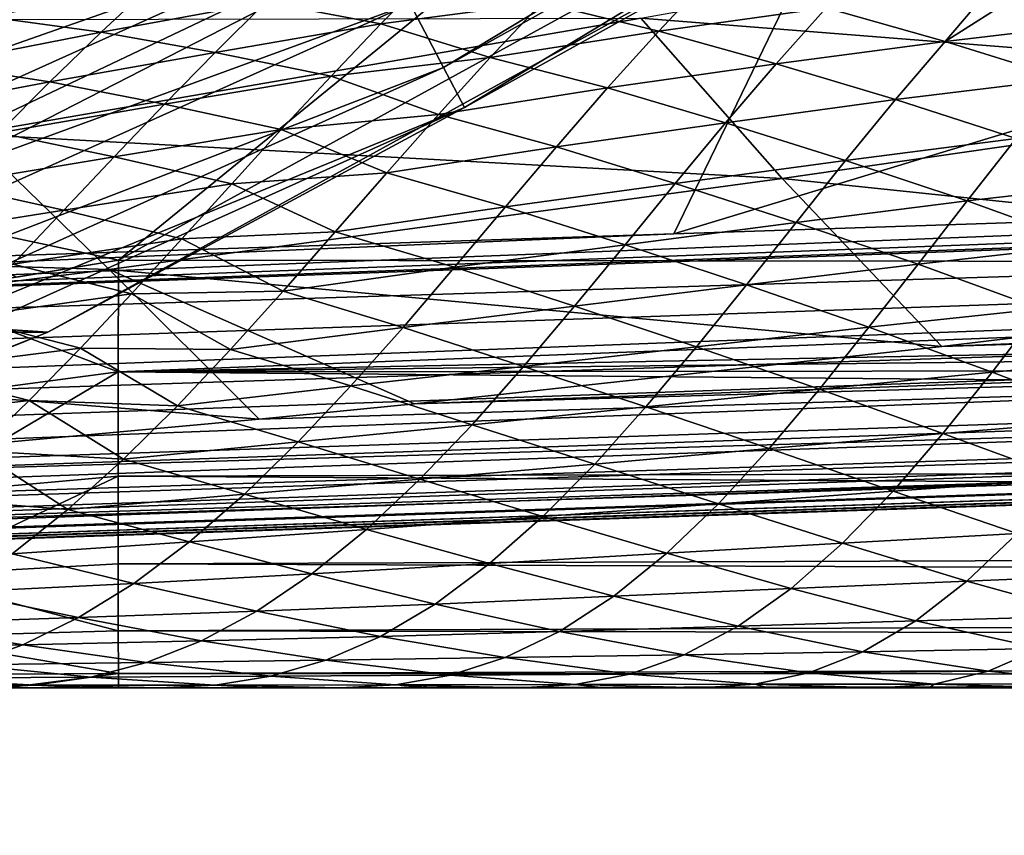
# Model space of a CAD drawing. Header units: metres. Extents: x -31 to 167, y -24 to 31.
# Tile 48 of 155: x 10.16 to 12.33, y -22.83 to -21.03. Entities that reach past the tile are written whole.
import ezdxf

# ---------------------------------------------------------------- set-up
doc = ezdxf.new("R2010")
doc.units = ezdxf.units.M
doc.layers.add('solid_12_381_042_XXX', color=7, linetype='CONTINUOUS')

msp = doc.modelspace()

# ---------------------------------------------------------------- linework, layer by layer
at = {"layer": 'solid_12_381_042_XXX'}
for points in [[(11.091277, -21.132664, -0.50068), (13.557671, -19.641676, -0.50068), (11.017414, -20.991928, -0.293264)], [(13.614351, -19.723793, -0.742193), (13.557671, -19.641676, -0.50068), (11.091277, -21.132664, -0.50068)], [(17.586924, -19.680645, 145.377563), (11.59931, -21.499329, 145.196289), (16.909431, -21.32365, 145.198517)], [(12.395931, -19.854263, 145.368713), (11.59931, -21.499329, 145.196289), (17.586924, -19.680645, 145.377563)], [(11.137647, -21.221012, -0.742193), (13.614351, -19.723793, -0.742193), (11.091277, -21.132664, -0.50068)], [(11.137647, -21.221012, -0.742193), (12.859657, -20.263988, -1), (13.614351, -19.723793, -0.742193)], [(12.395931, -19.854263, 145.368713), (6.328181, -21.672487, 145.193069), (11.59931, -21.499329, 145.196289)], [(7.173715, -20.032532, 145.355606), (6.328181, -21.672487, 145.193069), (12.395931, -19.854263, 145.368713)], [(-12.85965, -20.263948, -4), (12.859702, -20.263912, -4), (10.218286, -21.716007, -4)], [(-12.85965, -20.263948, -4), (10.218286, -21.716007, -4), (-10.218121, -21.716084, -4)], [(10.218286, -21.716007, -4), (12.859702, -20.263912, -4), (12.859657, -20.263988, -1)], [(10.218286, -21.716007, -4), (12.859657, -20.263988, -1), (10.218516, -21.715937, -1)], [(11.137647, -21.221012, -0.742193), (10.218516, -21.715937, -1), (12.859657, -20.263988, -1)], [(10.374122, -21.557066, 115.366356), (12.634995, -20.315994, 115.44323), (11.671806, -20.499939, 115.469109)], [(16.548531, -21.564516, 115.372681), (12.634995, -20.315994, 115.44323), (10.374122, -21.557066, 115.366356)], [(11.671806, -20.499939, 115.469109), (10.121876, -20.9837, 115.540306), (9.807339, -21.386026, 115.429306)], [(11.671806, -20.499939, 115.469109), (9.807339, -21.386026, 115.429306), (9.83305, -21.441639, 115.410408)], [(10.374122, -21.557066, 115.366356), (11.671806, -20.499939, 115.469109), (9.83305, -21.441639, 115.410408)], [(9.775654, -20.819107), (8.247691, -21.747374, -0.034074), (10.808912, -20.594662, -0.034074)], [(10.9211, -20.808418, -0.134106), (10.808912, -20.594662, -0.034074), (8.247691, -21.747374, -0.034074)], [(11.526012, -21.023716, 141.54274), (12.986349, -20.762655, 141.645248), (13.308671, -21.164612, 141.906113)], [(8.333295, -21.973093, -0.134106), (10.9211, -20.808418, -0.134106), (8.247691, -21.747374, -0.034074)], [(11.017414, -20.991928, -0.293264), (10.9211, -20.808418, -0.134106), (8.333295, -21.973093, -0.134106)], [(30.458731, -20.871367, 145.200577), (27.731813, -20.962883, 145.200546), (1.101772, -21.944231, 145.171127)], [(30.475584, -21.027136, 145.163269), (30.458731, -20.871367, 145.200577), (1.101772, -21.944231, 145.171127)], [(11.063023, -20.926542, 106.105988), (10.95311, -21.036423, 106.285248), (10.69907, -20.988701, 106.068138)], [(11.308084, -20.989571, 106.337158), (10.95311, -21.036423, 106.285248), (11.063023, -20.926542, 106.105988)], [(10.086876, -21.020689, 105.800034), (10.449278, -20.948996, 105.844704), (10.335989, -21.054863, 106.024879)], [(10.335989, -21.054863, 106.024879), (10.449278, -20.948996, 105.844704), (10.69907, -20.988701, 106.068138)], [(11.677793, -20.932854, 106.359772), (11.565581, -21.052036, 106.548065), (11.308084, -20.989571, 106.337158)], [(11.935225, -21.0009, 106.569519), (11.565581, -21.052036, 106.548065), (11.677793, -20.932854, 106.359772)], [(27.731813, -20.962883, 145.200546), (22.266556, -21.145466, 145.199921), (1.101772, -21.944231, 145.171127)], [(12.197062, -21.075438, 106.771698), (11.935225, -21.0009, 106.569519), (12.299151, -20.954332, 106.581604)], [(12.197062, -21.075438, 106.771698), (12.299151, -20.954332, 106.581604), (12.35949, -20.971836, 106.628044)], [(12.197062, -21.075438, 106.771698), (12.35949, -20.971836, 106.628044), (12.558517, -21.032497, 106.77916)], [(8.406787, -22.166876, -0.293264), (11.017414, -20.991928, -0.293264), (8.333295, -21.973093, -0.134106)], [(11.091277, -21.132664, -0.50068), (11.017414, -20.991928, -0.293264), (8.406787, -22.166876, -0.293264)], [(10.335989, -21.054863, 106.024879), (10.69907, -20.988701, 106.068138), (10.587294, -21.099174, 106.246826)], [(10.95311, -21.036423, 106.285248), (10.587294, -21.099174, 106.246826), (10.69907, -20.988701, 106.068138)], [(11.308084, -20.989571, 106.337158), (11.193832, -21.110569, 106.524246), (10.95311, -21.036423, 106.285248)], [(11.565581, -21.052036, 106.548065), (11.193832, -21.110569, 106.524246), (11.308084, -20.989571, 106.337158)], [(11.935225, -21.0009, 106.569519), (11.824455, -21.124582, 106.756622), (11.565581, -21.052036, 106.548065)], [(12.197062, -21.075438, 106.771698), (11.824455, -21.124582, 106.756622), (11.935225, -21.0009, 106.569519)], [(30.475584, -21.027136, 145.163269), (1.101772, -21.944231, 145.171127), (1.105104, -22.042147, 145.138947)], [(30.475584, -21.027136, 145.163269), (1.105104, -22.042147, 145.138947), (1.108254, -22.134291, 145.092712)], [(30.480701, -21.179323, 145.085571), (30.475584, -21.027136, 145.163269), (1.108254, -22.134291, 145.092712)], [(10.045681, -21.279713, 141.47467), (9.752689, -21.027037, 141.001541), (11.526012, -21.023716, 141.54274)], [(9.972236, -21.125717, 105.979385), (10.086876, -21.020689, 105.800034), (10.335989, -21.054863, 106.024879)], [(10.045681, -21.279713, 141.47467), (11.526012, -21.023716, 141.54274), (11.837739, -21.377136, 141.881195)], [(10.95311, -21.036423, 106.285248), (10.842912, -21.151251, 106.462234), (10.587294, -21.099174, 106.246826)], [(11.193832, -21.110569, 106.524246), (10.842912, -21.151251, 106.462234), (10.95311, -21.036423, 106.285248)], [(11.837739, -21.377136, 141.881195), (11.526012, -21.023716, 141.54274), (13.308671, -21.164612, 141.906113)], [(30.291687, -21.031544, 142.088394), (12.190282, -21.747944, 142.142593), (13.672589, -21.569202, 142.085007)], [(30.291687, -21.031544, 142.088394), (30.296822, -21.184196, 142.165863), (12.190282, -21.747944, 142.142593)], [(12.46202, -21.157234, 106.968155), (12.197062, -21.075438, 106.771698), (12.558517, -21.032497, 106.77916)], [(9.972236, -21.125717, 105.979385), (10.335989, -21.054863, 106.024879), (10.222956, -21.164442, 106.202423)], [(10.222956, -21.164442, 106.202423), (10.335989, -21.054863, 106.024879), (10.587294, -21.099174, 106.246826)], [(11.565581, -21.052036, 106.548065), (11.452715, -21.177687, 106.733803), (11.193832, -21.110569, 106.524246)], [(11.824455, -21.124582, 106.756622), (11.452715, -21.177687, 106.733803), (11.565581, -21.052036, 106.548065)], [(12.197062, -21.075438, 106.771698), (12.087669, -21.203402, 106.957558), (11.824455, -21.124582, 106.756622)], [(12.46202, -21.157234, 106.968155), (12.087669, -21.203402, 106.957558), (12.197062, -21.075438, 106.771698)], [(10.222956, -21.164442, 106.202423), (10.587294, -21.099174, 106.246826), (10.475997, -21.213011, 106.422203)], [(10.842912, -21.151251, 106.462234), (10.475997, -21.213011, 106.422203), (10.587294, -21.099174, 106.246826)], [(9.858217, -21.233301, 106.155731), (9.972236, -21.125717, 105.979385), (10.222956, -21.164442, 106.202423)], [(11.193832, -21.110569, 106.524246), (11.079655, -21.236357, 106.707733), (10.842912, -21.151251, 106.462234)], [(11.452715, -21.177687, 106.733803), (11.079655, -21.236357, 106.707733), (11.193832, -21.110569, 106.524246)], [(11.824455, -21.124582, 106.756622), (11.713128, -21.254526, 106.940475), (11.452715, -21.177687, 106.733803)], [(12.087669, -21.203402, 106.957558), (11.713128, -21.254526, 106.940475), (11.824455, -21.124582, 106.756622)], [(22.266556, -21.145466, 145.199921), (16.909431, -21.32365, 145.198517), (1.101772, -21.944231, 145.171127)], [(8.463148, -22.315489, -0.50068), (11.091277, -21.132664, -0.50068), (8.406787, -22.166876, -0.293264)], [(11.137647, -21.221012, -0.742193), (11.091277, -21.132664, -0.50068), (8.463148, -22.315489, -0.50068)], [(9.858217, -21.233301, 106.155731), (10.222956, -21.164442, 106.202423), (10.110457, -21.276464, 106.376808)], [(10.110457, -21.276464, 106.376808), (10.222956, -21.164442, 106.202423), (10.475997, -21.213011, 106.422203)], [(10.842912, -21.151251, 106.462234), (10.733317, -21.269083, 106.635361), (10.475997, -21.213011, 106.422203)], [(11.079655, -21.236357, 106.707733), (10.733317, -21.269083, 106.635361), (10.842912, -21.151251, 106.462234)], [(11.837739, -21.377136, 141.881195), (13.308671, -21.164612, 141.906113), (13.672589, -21.569202, 142.085007)], [(12.46202, -21.157234, 106.968155), (12.353979, -21.289169, 107.152611), (12.087669, -21.203402, 106.957558)], [(30.480701, -21.179323, 145.085571), (1.108254, -22.134291, 145.092712), (1.111157, -22.218639, 145.033432)], [(30.480701, -21.179323, 145.085571), (1.111157, -22.218639, 145.033432), (1.113749, -22.293367, 144.962402)], [(30.485147, -21.311567, 144.969437), (30.480701, -21.179323, 145.085571), (1.113749, -22.293367, 144.962402)], [(30.296822, -21.184196, 142.165863), (11.027166, -21.8738, 142.201401), (12.190282, -21.747944, 142.142593)], [(30.296822, -21.184196, 142.165863), (30.301285, -21.316954, 142.281967), (11.027166, -21.8738, 142.201401)], [(11.452715, -21.177687, 106.733803), (11.34012, -21.307621, 106.915108), (11.079655, -21.236357, 106.707733)], [(11.713128, -21.254526, 106.940475), (11.34012, -21.307621, 106.915108), (11.452715, -21.177687, 106.733803)], [(10.110457, -21.276464, 106.376808), (10.475997, -21.213011, 106.422203), (10.365067, -21.329147, 106.594376)], [(10.733317, -21.269083, 106.635361), (10.365067, -21.329147, 106.594376), (10.475997, -21.213011, 106.422203)], [(12.087669, -21.203402, 106.957558), (11.977815, -21.337255, 107.13945), (11.713128, -21.254526, 106.940475)], [(12.353979, -21.289169, 107.152611), (11.977815, -21.337255, 107.13945), (12.087669, -21.203402, 106.957558)], [(8.49853, -22.408783, -0.742193), (11.137647, -21.221012, -0.742193), (8.463148, -22.315489, -0.50068)], [(8.49853, -22.408783, -0.742193), (10.218516, -21.715937, -1), (11.137647, -21.221012, -0.742193)], [(11.079655, -21.236357, 106.707733), (10.96611, -21.364777, 106.886551), (10.733317, -21.269083, 106.635361)], [(11.34012, -21.307621, 106.915108), (10.96611, -21.364777, 106.886551), (11.079655, -21.236357, 106.707733)], [(11.713128, -21.254526, 106.940475), (11.602211, -21.388103, 107.119156), (11.34012, -21.307621, 106.915108)], [(11.977815, -21.337255, 107.13945), (11.602211, -21.388103, 107.119156), (11.713128, -21.254526, 106.940475)], [(8.554504, -21.523808, 141.430878), (10.045681, -21.279713, 141.47467), (10.353755, -21.577972, 141.88237)], [(9.99756, -21.390656, 106.549446), (10.110457, -21.276464, 106.376808), (10.365067, -21.329147, 106.594376)], [(10.353755, -21.577972, 141.88237), (10.045681, -21.279713, 141.47467), (11.837739, -21.377136, 141.881195)], [(10.733317, -21.269083, 106.635361), (10.62389, -21.389008, 106.805252), (10.365067, -21.329147, 106.594376)], [(10.96611, -21.364777, 106.886551), (10.62389, -21.389008, 106.805252), (10.733317, -21.269083, 106.635361)], [(12.353979, -21.289169, 107.152611), (12.245558, -21.426451, 107.332382), (11.977815, -21.337255, 107.13945)], [(12.62122, -21.383623, 107.345192), (12.245558, -21.426451, 107.332382), (12.353979, -21.289169, 107.152611)], [(30.485147, -21.311567, 144.969437), (1.113749, -22.293367, 144.962402), (1.115974, -22.356852, 144.881149)], [(30.488472, -21.410526, 144.824249), (30.485147, -21.311567, 144.969437), (1.115974, -22.356852, 144.881149)], [(30.301285, -21.316954, 142.281967), (9.225087, -22.04071, 142.305847), (10.684183, -21.908222, 142.220352)], [(30.301285, -21.316954, 142.281967), (30.304625, -21.416351, 142.427353), (9.225087, -22.04071, 142.305847)], [(30.301285, -21.316954, 142.281967), (10.684183, -21.908222, 142.220352), (11.027166, -21.8738, 142.201401)], [(11.34012, -21.307621, 106.915108), (11.228012, -21.439732, 107.091537), (10.96611, -21.364777, 106.886551)], [(11.602211, -21.388103, 107.119156), (11.228012, -21.439732, 107.091537), (11.34012, -21.307621, 106.915108)], [(16.909431, -21.32365, 145.198517), (11.59931, -21.499329, 145.196289), (1.101772, -21.944231, 145.171127)], [(9.99756, -21.390656, 106.549446), (10.365067, -21.329147, 106.594376), (10.253591, -21.447151, 106.764717)], [(10.62389, -21.389008, 106.805252), (10.253591, -21.447151, 106.764717), (10.365067, -21.329147, 106.594376)], [(11.977815, -21.337255, 107.13945), (11.868415, -21.474031, 107.315544), (11.602211, -21.388103, 107.119156)], [(12.245558, -21.426451, 107.332382), (11.868415, -21.474031, 107.315544), (11.977815, -21.337255, 107.13945)], [(10.96611, -21.364777, 106.886551), (10.852269, -21.494946, 107.062149), (10.62389, -21.389008, 106.805252)], [(11.228012, -21.439732, 107.091537), (10.852269, -21.494946, 107.062149), (10.96611, -21.364777, 106.886551)], [(10.353755, -21.577972, 141.88237), (11.837739, -21.377136, 141.881195), (12.190282, -21.747944, 142.142593)], [(11.602211, -21.388103, 107.119156), (11.491566, -21.523262, 107.292824), (11.228012, -21.439732, 107.091537)], [(11.868415, -21.474031, 107.315544), (11.491566, -21.523262, 107.292824), (11.602211, -21.388103, 107.119156)], [(11.837739, -21.377136, 141.881195), (13.672589, -21.569202, 142.085007), (12.190282, -21.747944, 142.142593)], [(12.62122, -21.383623, 107.345192), (12.51431, -21.523661, 107.522285), (12.245558, -21.426451, 107.332382)], [(9.883713, -21.506203, 106.721123), (9.99756, -21.390656, 106.549446), (10.253591, -21.447151, 106.764717)], [(10.62389, -21.389008, 106.805252), (10.513804, -21.51034, 106.973175), (10.253591, -21.447151, 106.764717)], [(10.852269, -21.494946, 107.062149), (10.513804, -21.51034, 106.973175), (10.62389, -21.389008, 106.805252)], [(30.488472, -21.410526, 144.824249), (1.115974, -22.356852, 144.881149), (1.117785, -22.407717, 144.791443)], [(30.488472, -21.410526, 144.824249), (1.117785, -22.407717, 144.791443), (1.119141, -22.444855, 144.695236)], [(30.490433, -21.468952, 144.664551), (30.488472, -21.410526, 144.824249), (1.119141, -22.444855, 144.695236)], [(30.304625, -21.416351, 142.427353), (6.505542, -22.233988, 142.47197), (7.725757, -22.155146, 142.397675)], [(30.304625, -21.416351, 142.427353), (30.306597, -21.47505, 142.587402), (6.505542, -22.233988, 142.47197)], [(30.304625, -21.416351, 142.427353), (7.725757, -22.155146, 142.397675), (9.225087, -22.04071, 142.305847)], [(12.245558, -21.426451, 107.332382), (12.137555, -21.565836, 107.505798), (11.868415, -21.474031, 107.315544)], [(12.51431, -21.523661, 107.522285), (12.137555, -21.565836, 107.505798), (12.245558, -21.426451, 107.332382)], [(10.149084, -21.59466, 115.365341), (10.374122, -21.557066, 115.366356), (9.83305, -21.441639, 115.410408)], [(9.883713, -21.506203, 106.721123), (10.253591, -21.447151, 106.764717), (10.141115, -21.565929, 106.933899)], [(10.513804, -21.51034, 106.973175), (10.141115, -21.565929, 106.933899), (10.253591, -21.447151, 106.764717)], [(11.228012, -21.439732, 107.091537), (11.115402, -21.572939, 107.264641), (10.852269, -21.494946, 107.062149)], [(11.491566, -21.523262, 107.292824), (11.115402, -21.572939, 107.264641), (11.228012, -21.439732, 107.091537)], [(30.490433, -21.468952, 144.664551), (1.119141, -22.444855, 144.695236), (1.120013, -22.467457, 144.59462)], [(30.490433, -21.468952, 144.664551), (1.120013, -22.467457, 144.59462), (30.500629, -21.486912, 144.505814)], [(30.306597, -21.47505, 142.587402), (3.342655, -22.39138, 142.646759), (4.793259, -22.326357, 142.570847)], [(30.306597, -21.47505, 142.587402), (30.313892, -21.493191, 142.746521), (3.342655, -22.39138, 142.646759)], [(30.306597, -21.47505, 142.587402), (4.793259, -22.326357, 142.570847), (6.235216, -22.249899, 142.488129)], [(30.306597, -21.47505, 142.587402), (6.235216, -22.249899, 142.488129), (6.505542, -22.233988, 142.47197)], [(11.868415, -21.474031, 107.315544), (11.759052, -21.611641, 107.486488), (11.491566, -21.523262, 107.292824)], [(12.137555, -21.565836, 107.505798), (11.759052, -21.611641, 107.486488), (11.868415, -21.474031, 107.315544)], [(30.313892, -21.493191, 142.746521), (0.756327, -22.487284, 143.625992), (0.756105, -22.487291, 142.760742)], [(30.313892, -21.493191, 142.746521), (0.756105, -22.487291, 142.760742), (1.316925, -22.468094, 142.738541)], [(0.938252, -22.481167, 144.49147), (0.756327, -22.487284, 143.625992), (30.313892, -21.493191, 142.746521)], [(1.120382, -22.47504, 144.491653), (0.938252, -22.481167, 144.49147), (30.313892, -21.493191, 142.746521)], [(1.120013, -22.467457, 144.59462), (1.120382, -22.47504, 144.491653), (30.500629, -21.486912, 144.505814)], [(30.500629, -21.486912, 144.505814), (1.120382, -22.47504, 144.491653), (30.313892, -21.493191, 142.746521)], [(30.313892, -21.493191, 142.746521), (1.316925, -22.468094, 142.738541), (1.896166, -22.447462, 142.714035)], [(30.313892, -21.493191, 142.746521), (1.896166, -22.447462, 142.714035), (3.342655, -22.39138, 142.646759)], [(10.852269, -21.494946, 107.062149), (10.737453, -21.625444, 107.23558), (10.513804, -21.51034, 106.973175)], [(11.115402, -21.572939, 107.264641), (10.737453, -21.625444, 107.23558), (10.852269, -21.494946, 107.062149)], [(11.59931, -21.499329, 145.196289), (6.328181, -21.672487, 145.193069), (1.101772, -21.944231, 145.171127)], [(10.513804, -21.51034, 106.973175), (10.402672, -21.631712, 107.139717), (10.141115, -21.565929, 106.933899)], [(10.737453, -21.625444, 107.23558), (10.402672, -21.631712, 107.139717), (10.513804, -21.51034, 106.973175)], [(8.863997, -21.762861, 141.901245), (8.554504, -21.523808, 141.430878), (10.353755, -21.577972, 141.88237)], [(11.491566, -21.523262, 107.292824), (11.380227, -21.658592, 107.463036), (11.115402, -21.572939, 107.264641)], [(11.759052, -21.611641, 107.486488), (11.380227, -21.658592, 107.463036), (11.491566, -21.523262, 107.292824)], [(12.51431, -21.523661, 107.522285), (12.407705, -21.66477, 107.692581), (12.137555, -21.565836, 107.505798)], [(10.149084, -21.59466, 115.365341), (9.92036, -21.632212, 115.366455), (10.374122, -21.557066, 115.366356)], [(10.373769, -21.803244, 115.320793), (10.374122, -21.557066, 115.366356), (9.92036, -21.632212, 115.366455)], [(10.373769, -21.803244, 115.320793), (16.548531, -21.564516, 115.372681), (10.374122, -21.557066, 115.366356)], [(8.863997, -21.762861, 141.901245), (10.353755, -21.577972, 141.88237), (10.684183, -21.908222, 142.220352)], [(10.402672, -21.631712, 107.139717), (10.02758, -21.683823, 107.102058), (10.141115, -21.565929, 106.933899)], [(10.353755, -21.577972, 141.88237), (12.190282, -21.747944, 142.142593), (11.027166, -21.8738, 142.201401)], [(10.684183, -21.908222, 142.220352), (10.353755, -21.577972, 141.88237), (11.027166, -21.8738, 142.201401)], [(10.373769, -21.803244, 115.320793), (22.272507, -21.570713, 115.377525), (16.548531, -21.564516, 115.372681)], [(10.373769, -21.803244, 115.320793), (30.434357, -21.577248, 115.382721), (22.272507, -21.570713, 115.377525)], [(30.322712, -21.786203, 115.343094), (30.434357, -21.577248, 115.382721), (10.373769, -21.803244, 115.320793)], [(11.115402, -21.572939, 107.264641), (11.001714, -21.7054, 107.435356), (10.737453, -21.625444, 107.23558)], [(11.380227, -21.658592, 107.463036), (11.001714, -21.7054, 107.435356), (11.115402, -21.572939, 107.264641)], [(12.137555, -21.565836, 107.505798), (12.029344, -21.705076, 107.67392), (11.759052, -21.611641, 107.486488)], [(12.407705, -21.66477, 107.692581), (12.029344, -21.705076, 107.67392), (12.137555, -21.565836, 107.505798)], [(10.737453, -21.625444, 107.23558), (10.6214, -21.754139, 107.40731), (10.402672, -21.631712, 107.139717)], [(11.001714, -21.7054, 107.435356), (10.6214, -21.754139, 107.40731), (10.737453, -21.625444, 107.23558)], [(11.759052, -21.611641, 107.486488), (11.648825, -21.74822, 107.653801), (11.380227, -21.658592, 107.463036)], [(12.029344, -21.705076, 107.67392), (11.648825, -21.74822, 107.653801), (11.759052, -21.611641, 107.486488)], [(9.918367, -21.863871, 115.306595), (10.373769, -21.803244, 115.320793), (9.92036, -21.632212, 115.366455)], [(10.402672, -21.631712, 107.139717), (10.290527, -21.751163, 107.304924), (10.02758, -21.683823, 107.102058)], [(10.6214, -21.754139, 107.40731), (10.290527, -21.751163, 107.304924), (10.402672, -21.631712, 107.139717)], [(11.380227, -21.658592, 107.463036), (11.267694, -21.791809, 107.630684), (11.001714, -21.7054, 107.435356)], [(11.648825, -21.74822, 107.653801), (11.267694, -21.791809, 107.630684), (11.380227, -21.658592, 107.463036)], [(12.407705, -21.66477, 107.692581), (12.300626, -21.804388, 107.857475), (12.029344, -21.705076, 107.67392)], [(12.678735, -21.769678, 107.875679), (12.300626, -21.804388, 107.857475), (12.407705, -21.66477, 107.692581)], [(10.290527, -21.751163, 107.304924), (9.913095, -21.798901, 107.269127), (10.02758, -21.683823, 107.102058)], [(11.001714, -21.7054, 107.435356), (10.886769, -21.834597, 107.604111), (10.6214, -21.754139, 107.40731)], [(11.267694, -21.791809, 107.630684), (10.886769, -21.834597, 107.604111), (11.001714, -21.7054, 107.435356)], [(12.029344, -21.705076, 107.67392), (11.920097, -21.841776, 107.838226), (11.648825, -21.74822, 107.653801)], [(12.300626, -21.804388, 107.857475), (11.920097, -21.841776, 107.838226), (12.029344, -21.705076, 107.67392)], [(-10.218121, -21.716084, -4), (10.218286, -21.716007, -4), (7.416245, -22.825409, -4)], [(10.218286, -21.716007, -4), (10.218516, -21.715937, -1), (7.416224, -22.825417, -1)], [(8.49853, -22.408783, -0.742193), (7.416224, -22.825417, -1), (10.218516, -21.715937, -1)], [(7.416245, -22.825409, -4), (10.218286, -21.716007, -4), (7.416224, -22.825417, -1)], [(10.290527, -21.751163, 107.304924), (10.177312, -21.866747, 107.469009), (9.913095, -21.798901, 107.269127)], [(10.504317, -21.878307, 107.577255), (10.177312, -21.866747, 107.469009), (10.290527, -21.751163, 107.304924)], [(10.6214, -21.754139, 107.40731), (10.504317, -21.878307, 107.577255), (10.290527, -21.751163, 107.304924)], [(10.886769, -21.834597, 107.604111), (10.504317, -21.878307, 107.577255), (10.6214, -21.754139, 107.40731)], [(11.648825, -21.74822, 107.653801), (11.537279, -21.881039, 107.818382), (11.267694, -21.791809, 107.630684)], [(11.920097, -21.841776, 107.838226), (11.537279, -21.881039, 107.818382), (11.648825, -21.74822, 107.653801)], [(8.863997, -21.762861, 141.901245), (10.684183, -21.908222, 142.220352), (9.225087, -22.04071, 142.305847)], [(12.678735, -21.769678, 107.875679), (12.572765, -21.908052, 108.036903), (12.300626, -21.804388, 107.857475)], [(10.177312, -21.866747, 107.469009), (9.796306, -21.910507, 107.437195), (9.913095, -21.798901, 107.269127)], [(30.322771, -21.982351, 115.260429), (30.322712, -21.786203, 115.343094), (10.373769, -21.803244, 115.320793)], [(11.267694, -21.791809, 107.630684), (11.153883, -21.920008, 107.796135), (10.886769, -21.834597, 107.604111)], [(11.537279, -21.881039, 107.818382), (11.153883, -21.920008, 107.796135), (11.267694, -21.791809, 107.630684)], [(9.914501, -22.074821, 115.193367), (10.37363, -22.033754, 115.213356), (10.373769, -21.803244, 115.320793)], [(9.918367, -21.863871, 115.306595), (9.914501, -22.074821, 115.193367), (10.373769, -21.803244, 115.320793)], [(30.322771, -21.982351, 115.260429), (10.373769, -21.803244, 115.320793), (10.37363, -22.033754, 115.213356)], [(12.300626, -21.804388, 107.857475), (12.192327, -21.939522, 108.018448), (11.920097, -21.841776, 107.838226)], [(12.572765, -21.908052, 108.036903), (12.192327, -21.939522, 108.018448), (12.300626, -21.804388, 107.857475)], [(10.886769, -21.834597, 107.604111), (10.770709, -21.957632, 107.770981), (10.504317, -21.878307, 107.577255)], [(11.153883, -21.920008, 107.796135), (10.770709, -21.957632, 107.770981), (10.886769, -21.834597, 107.604111)], [(11.920097, -21.841776, 107.838226), (11.809396, -21.972727, 107.999687), (11.537279, -21.881039, 107.818382)], [(12.192327, -21.939522, 108.018448), (11.809396, -21.972727, 107.999687), (11.920097, -21.841776, 107.838226)], [(10.177312, -21.866747, 107.469009), (10.06157, -21.977739, 107.634247), (9.796306, -21.910507, 107.437195)], [(10.385098, -21.99641, 107.747238), (10.06157, -21.977739, 107.634247), (10.177312, -21.866747, 107.469009)], [(10.504317, -21.878307, 107.577255), (10.385098, -21.99641, 107.747238), (10.177312, -21.866747, 107.469009)], [(10.770709, -21.957632, 107.770981), (10.385098, -21.99641, 107.747238), (10.504317, -21.878307, 107.577255)], [(11.537279, -21.881039, 107.818382), (11.424413, -22.006821, 107.980614), (11.153883, -21.920008, 107.796135)], [(11.809396, -21.972727, 107.999687), (11.424413, -22.006821, 107.980614), (11.537279, -21.881039, 107.818382)], [(12.572765, -21.908052, 108.036903), (12.465371, -22.039494, 108.194206), (12.192327, -21.939522, 108.018448)], [(11.153883, -21.920008, 107.796135), (11.038808, -22.040186, 107.959755), (10.770709, -21.957632, 107.770981)], [(11.424413, -22.006821, 107.980614), (11.038808, -22.040186, 107.959755), (11.153883, -21.920008, 107.796135)], [(12.192327, -21.939522, 108.018448), (12.082424, -22.066492, 108.176537), (11.809396, -21.972727, 107.999687)], [(12.465371, -22.039494, 108.194206), (12.082424, -22.066492, 108.176537), (12.192327, -21.939522, 108.018448)], [(10.770709, -21.957632, 107.770981), (10.652187, -22.072983, 107.938202), (10.385098, -21.99641, 107.747238)], [(11.038808, -22.040186, 107.959755), (10.652187, -22.072983, 107.938202), (10.770709, -21.957632, 107.770981)], [(11.809396, -21.972727, 107.999687), (11.697307, -22.09432, 108.158722), (11.424413, -22.006821, 107.980614)], [(12.082424, -22.066492, 108.176537), (11.697307, -22.09432, 108.158722), (11.809396, -21.972727, 107.999687)], [(10.262849, -22.106722, 107.918839), (9.943535, -22.081877, 107.80056), (10.06157, -21.977739, 107.634247)], [(10.385098, -21.99641, 107.747238), (10.262849, -22.106722, 107.918839), (10.06157, -21.977739, 107.634247)], [(30.322861, -22.156883, 115.139008), (30.322771, -21.982351, 115.260429), (10.37363, -22.033754, 115.213356)], [(10.652187, -22.072983, 107.938202), (10.262849, -22.106722, 107.918839), (10.385098, -21.99641, 107.747238)], [(11.424413, -22.006821, 107.980614), (11.310083, -22.122488, 108.141174), (11.038808, -22.040186, 107.959755)], [(11.697307, -22.09432, 108.158722), (11.310083, -22.122488, 108.141174), (11.424413, -22.006821, 107.980614)], [(9.909025, -22.252855, 115.033279), (10.37363, -22.226877, 115.054367), (10.37363, -22.033754, 115.213356)], [(9.914501, -22.074821, 115.193367), (9.909025, -22.252855, 115.033279), (10.37363, -22.033754, 115.213356)], [(30.322861, -22.156883, 115.139008), (10.37363, -22.033754, 115.213356), (10.37363, -22.226877, 115.054367)], [(12.465371, -22.039494, 108.194206), (12.356211, -22.159883, 108.348763), (12.082424, -22.066492, 108.176537)], [(11.038808, -22.040186, 107.959755), (10.920968, -22.150784, 108.124069), (10.652187, -22.072983, 107.938202)], [(11.310083, -22.122488, 108.141174), (10.920968, -22.150784, 108.124069), (11.038808, -22.040186, 107.959755)], [(10.262849, -22.106722, 107.918839), (10.139505, -22.205135, 108.089737), (9.943535, -22.081877, 107.80056)], [(10.652187, -22.072983, 107.938202), (10.530758, -22.17841, 108.106812), (10.262849, -22.106722, 107.918839)], [(10.920968, -22.150784, 108.124069), (10.530758, -22.17841, 108.106812), (10.652187, -22.072983, 107.938202)], [(12.082424, -22.066492, 108.176537), (11.971039, -22.181433, 108.332291), (11.697307, -22.09432, 108.158722)], [(12.356211, -22.159883, 108.348763), (11.971039, -22.181433, 108.332291), (12.082424, -22.066492, 108.176537)], [(11.697307, -22.09432, 108.158722), (11.58352, -22.20343, 108.316383), (11.310083, -22.122488, 108.141174)], [(11.971039, -22.181433, 108.332291), (11.58352, -22.20343, 108.316383), (11.697307, -22.09432, 108.158722)], [(10.530758, -22.17841, 108.106812), (10.139505, -22.205135, 108.089737), (10.262849, -22.106722, 107.918839)], [(11.310083, -22.122488, 108.141174), (11.192735, -22.226364, 108.302765), (10.920968, -22.150784, 108.124069)], [(11.58352, -22.20343, 108.316383), (11.192735, -22.226364, 108.302765), (11.310083, -22.122488, 108.141174)], [(30.322973, -22.301167, 114.983307), (30.322861, -22.156883, 115.139008), (10.37363, -22.226877, 115.054367)], [(10.920968, -22.150784, 108.124069), (10.800374, -22.249128, 108.289566), (10.530758, -22.17841, 108.106812)], [(11.192735, -22.226364, 108.302765), (10.800374, -22.249128, 108.289566), (10.920968, -22.150784, 108.124069)], [(12.356211, -22.159883, 108.348763), (12.245448, -22.265228, 108.501228), (11.971039, -22.181433, 108.332291)], [(12.63151, -22.249144, 108.515007), (12.245448, -22.265228, 108.501228), (12.356211, -22.159883, 108.348763)], [(10.530758, -22.17841, 108.106812), (10.408406, -22.26985, 108.274521), (10.139505, -22.205135, 108.089737)], [(10.800374, -22.249128, 108.289566), (10.408406, -22.26985, 108.274521), (10.530758, -22.17841, 108.106812)], [(11.971039, -22.181433, 108.332291), (11.857697, -22.281261, 108.487114), (11.58352, -22.20343, 108.316383)], [(12.245448, -22.265228, 108.501228), (11.857697, -22.281261, 108.487114), (11.971039, -22.181433, 108.332291)], [(10.408406, -22.26985, 108.274521), (10.016238, -22.289307, 108.258804), (10.139505, -22.205135, 108.089737)], [(11.58352, -22.20343, 108.316383), (11.466497, -22.298227, 108.475441), (11.192735, -22.226364, 108.302765)], [(11.857697, -22.281261, 108.487114), (11.466497, -22.298227, 108.475441), (11.58352, -22.20343, 108.316383)], [(9.909025, -22.252855, 115.033279), (10.373763, -22.374552, 114.852463), (10.37363, -22.226877, 115.054367)], [(30.322973, -22.301167, 114.983307), (10.37363, -22.226877, 115.054367), (10.373763, -22.374552, 114.852463)], [(11.192735, -22.226364, 108.302765), (11.072764, -22.315527, 108.465454), (10.800374, -22.249128, 108.289566)], [(11.466497, -22.298227, 108.475441), (11.072764, -22.315527, 108.465454), (11.192735, -22.226364, 108.302765)], [(9.909025, -22.252855, 115.033279), (9.902252, -22.387735, 114.835503), (10.373763, -22.374552, 114.852463)], [(10.800374, -22.249128, 108.289566), (10.678969, -22.331451, 108.454147), (10.408406, -22.26985, 108.274521)], [(11.072764, -22.315527, 108.465454), (10.678969, -22.331451, 108.454147), (10.800374, -22.249128, 108.289566)], [(12.63151, -22.249144, 108.515007), (12.521194, -22.341801, 108.664482), (12.245448, -22.265228, 108.501228)], [(10.408406, -22.26985, 108.274521), (10.286092, -22.345503, 108.440605), (10.016238, -22.289307, 108.258804)], [(10.678969, -22.331451, 108.454147), (10.286092, -22.345503, 108.440605), (10.408406, -22.26985, 108.274521)], [(12.245448, -22.265228, 108.501228), (12.13246, -22.352663, 108.653366), (11.857697, -22.281261, 108.487114)], [(12.521194, -22.341801, 108.664482), (12.13246, -22.352663, 108.653366), (12.245448, -22.265228, 108.501228)], [(10.286092, -22.345503, 108.440605), (9.892997, -22.358646, 108.426636), (10.016238, -22.289307, 108.258804)], [(11.466497, -22.298227, 108.475441), (11.346956, -22.375793, 108.635651), (11.072764, -22.315527, 108.465454)], [(11.740937, -22.36412, 108.643776), (11.346956, -22.375793, 108.635651), (11.466497, -22.298227, 108.475441)], [(11.857697, -22.281261, 108.487114), (11.740937, -22.36412, 108.643776), (11.466497, -22.298227, 108.475441)], [(12.13246, -22.352663, 108.653366), (11.740937, -22.36412, 108.643776), (11.857697, -22.281261, 108.487114)], [(30.323107, -22.408978, 114.800049), (30.322973, -22.301167, 114.983307), (10.373763, -22.374552, 114.852463)], [(11.072764, -22.315527, 108.465454), (10.952024, -22.386736, 108.627373), (10.678969, -22.331451, 108.454147)], [(11.346956, -22.375793, 108.635651), (10.952024, -22.386736, 108.627373), (11.072764, -22.315527, 108.465454)], [(10.678969, -22.331451, 108.454147), (10.55754, -22.396572, 108.617393), (10.286092, -22.345503, 108.440605)], [(10.952024, -22.386736, 108.627373), (10.55754, -22.396572, 108.617393), (10.678969, -22.331451, 108.454147)], [(12.521194, -22.341801, 108.664482), (12.408396, -22.413698, 108.814362), (12.13246, -22.352663, 108.653366)], [(10.163626, -22.405159, 108.605865), (9.769002, -22.413458, 108.594734), (9.892997, -22.358646, 108.426636)], [(10.286092, -22.345503, 108.440605), (10.163626, -22.405159, 108.605865), (9.892997, -22.358646, 108.426636)], [(10.55754, -22.396572, 108.617393), (10.163626, -22.405159, 108.605865), (10.286092, -22.345503, 108.440605)], [(11.740937, -22.36412, 108.643776), (11.621754, -22.427423, 108.801773), (11.346956, -22.375793, 108.635651)], [(12.015915, -22.420605, 108.807884), (11.621754, -22.427423, 108.801773), (11.740937, -22.36412, 108.643776)], [(12.13246, -22.352663, 108.653366), (12.015915, -22.420605, 108.807884), (11.740937, -22.36412, 108.643776)], [(12.408396, -22.413698, 108.814362), (12.015915, -22.420605, 108.807884), (12.13246, -22.352663, 108.653366)], [(9.902252, -22.387735, 114.835503), (10.374029, -22.468615, 114.61618), (10.373763, -22.374552, 114.852463)], [(30.323107, -22.408978, 114.800049), (10.373763, -22.374552, 114.852463), (10.374029, -22.468615, 114.61618)], [(10.952024, -22.386736, 108.627373), (10.83118, -22.439505, 108.78833), (10.55754, -22.396572, 108.617393)], [(11.226644, -22.433666, 108.795387), (10.83118, -22.439505, 108.78833), (10.952024, -22.386736, 108.627373)], [(11.346956, -22.375793, 108.635651), (11.226644, -22.433666, 108.795387), (10.952024, -22.386736, 108.627373)], [(11.621754, -22.427423, 108.801773), (11.226644, -22.433666, 108.795387), (11.346956, -22.375793, 108.635651)], [(10.163626, -22.405159, 108.605865), (10.040288, -22.449383, 108.771751), (9.769002, -22.413458, 108.594734)], [(9.902252, -22.387735, 114.835503), (9.894571, -22.471739, 114.611397), (10.374029, -22.468615, 114.61618)], [(10.435781, -22.444729, 108.780296), (10.040288, -22.449383, 108.771751), (10.163626, -22.405159, 108.605865)], [(10.55754, -22.396572, 108.617393), (10.435781, -22.444729, 108.780296), (10.163626, -22.405159, 108.605865)], [(10.83118, -22.439505, 108.78833), (10.435781, -22.444729, 108.780296), (10.55754, -22.396572, 108.617393)], [(30.323254, -22.476492, 114.59819), (30.323107, -22.408978, 114.800049), (10.374029, -22.468615, 114.61618)], [(11.621754, -22.427423, 108.801773), (11.501782, -22.469805, 108.959709), (11.226644, -22.433666, 108.795387)], [(11.897034, -22.467134, 108.964058), (11.501782, -22.469805, 108.959709), (11.621754, -22.427423, 108.801773)], [(12.015915, -22.420605, 108.807884), (11.897034, -22.467134, 108.964058), (11.621754, -22.427423, 108.801773)], [(12.291943, -22.463869, 108.967255), (11.897034, -22.467134, 108.964058), (12.015915, -22.420605, 108.807884)], [(12.408396, -22.413698, 108.814362), (12.291943, -22.463869, 108.967255), (12.015915, -22.420605, 108.807884)], [(12.685637, -22.460598, 108.970329), (12.291943, -22.463869, 108.967255), (12.408396, -22.413698, 108.814362)], [(10.313056, -22.476908, 108.944199), (9.916165, -22.478746, 108.938576), (10.040288, -22.449383, 108.771751)], [(10.435781, -22.444729, 108.780296), (10.313056, -22.476908, 108.944199), (10.040288, -22.449383, 108.771751)], [(10.709843, -22.474714, 108.949448), (10.313056, -22.476908, 108.944199), (10.435781, -22.444729, 108.780296)], [(10.83118, -22.439505, 108.78833), (10.709843, -22.474714, 108.949448), (10.435781, -22.444729, 108.780296)], [(11.10614, -22.47221, 108.954613), (10.709843, -22.474714, 108.949448), (10.83118, -22.439505, 108.78833)], [(11.226644, -22.433666, 108.795387), (11.10614, -22.47221, 108.954613), (10.83118, -22.439505, 108.78833)], [(11.501782, -22.469805, 108.959709), (11.10614, -22.47221, 108.954613), (11.226644, -22.433666, 108.795387)], [(9.894571, -22.471739, 114.611397), (10.127529, -22.5, 114.370071), (10.374029, -22.468615, 114.61618)], [(10.374029, -22.468615, 114.61618), (10.127529, -22.5, 114.370071), (10.374402, -22.5, 114.367149)], [(30.323254, -22.476492, 114.59819), (10.374029, -22.468615, 114.61618), (10.374402, -22.5, 114.367149)], [(11.10614, -22.47221, 108.954613), (10.985002, -22.493305, 109.114517), (10.709843, -22.474714, 108.949448)], [(11.381539, -22.492882, 109.11763), (10.985002, -22.493305, 109.114517), (11.10614, -22.47221, 108.954613)], [(11.501782, -22.469805, 108.959709), (11.381539, -22.492882, 109.11763), (11.10614, -22.47221, 108.954613)], [(11.777349, -22.492441, 109.120667), (11.381539, -22.492882, 109.11763), (11.501782, -22.469805, 108.959709)], [(11.897034, -22.467134, 108.964058), (11.777349, -22.492441, 109.120667), (11.501782, -22.469805, 108.959709)], [(12.173225, -22.491865, 109.122246), (11.777349, -22.492441, 109.120667), (11.897034, -22.467134, 108.964058)], [(12.291943, -22.463869, 108.967255), (12.173225, -22.491865, 109.122246), (11.897034, -22.467134, 108.964058)], [(12.568979, -22.490702, 109.122505), (12.173225, -22.491865, 109.122246), (12.291943, -22.463869, 108.967255)], [(12.685637, -22.460598, 108.970329), (12.568979, -22.490702, 109.122505), (12.291943, -22.463869, 108.967255)], [(10.189506, -22.494514, 109.109329), (9.791378, -22.494835, 109.106491), (9.916165, -22.478746, 108.938576)], [(10.189506, -22.494514, 109.109329), (10.066298, -22.5, 109.275703), (9.791378, -22.494835, 109.106491)], [(10.313056, -22.476908, 108.944199), (10.189506, -22.494514, 109.109329), (9.916165, -22.478746, 108.938576)], [(10.189506, -22.494514, 109.109329), (10.304598, -22.5, 109.275757), (10.066298, -22.5, 109.275703)], [(10.587467, -22.494114, 109.111946), (10.189506, -22.494514, 109.109329), (10.313056, -22.476908, 108.944199)], [(10.587467, -22.494114, 109.111946), (10.465301, -22.5, 109.275818), (10.189506, -22.494514, 109.109329)], [(10.189506, -22.494514, 109.109329), (10.465301, -22.5, 109.275818), (10.304598, -22.5, 109.275757)], [(10.709843, -22.474714, 108.949448), (10.587467, -22.494114, 109.111946), (10.313056, -22.476908, 108.944199)], [(30.323254, -22.476492, 114.59819), (10.374402, -22.5, 114.367149), (24.586996, -22.5, 114.383064)], [(10.587467, -22.494114, 109.111946), (10.692882, -22.5, 109.275948), (10.465301, -22.5, 109.275818)], [(10.985002, -22.493305, 109.114517), (10.587467, -22.494114, 109.111946), (10.709843, -22.474714, 108.949448)], [(10.985002, -22.493305, 109.114517), (10.863796, -22.5, 109.276085), (10.587467, -22.494114, 109.111946)], [(10.587467, -22.494114, 109.111946), (10.863796, -22.5, 109.276085), (10.692882, -22.5, 109.275948)], [(10.985002, -22.493305, 109.114517), (11.072865, -22.5, 109.27639), (10.863796, -22.5, 109.276085)], [(11.381539, -22.492882, 109.11763), (11.261393, -22.5, 109.276772), (10.985002, -22.493305, 109.114517)], [(10.985002, -22.493305, 109.114517), (11.261393, -22.5, 109.276772), (11.072865, -22.5, 109.27639)], [(11.381539, -22.492882, 109.11763), (11.44404, -22.5, 109.277184), (11.261393, -22.5, 109.276772)], [(11.777349, -22.492441, 109.120667), (11.658229, -22.5, 109.277634), (11.381539, -22.492882, 109.11763)], [(11.381539, -22.492882, 109.11763), (11.658229, -22.5, 109.277634), (11.44404, -22.5, 109.277184)], [(11.777349, -22.492441, 109.120667), (11.806828, -22.5, 109.277893), (11.658229, -22.5, 109.277634)], [(12.173225, -22.491865, 109.122246), (12.054522, -22.5, 109.278099), (11.777349, -22.492441, 109.120667)], [(11.777349, -22.492441, 109.120667), (12.054522, -22.5, 109.278099), (11.806828, -22.5, 109.277893)], [(12.173225, -22.491865, 109.122246), (12.161733, -22.5, 109.278076), (12.054522, -22.5, 109.278099)], [(12.173225, -22.491865, 109.122246), (12.451392, -22.5, 109.27755), (12.161733, -22.5, 109.278076)], [(12.568979, -22.490702, 109.122505), (12.451392, -22.5, 109.27755), (12.173225, -22.491865, 109.122246)], [(10.127529, -22.5, 114.370071), (10.066298, -22.5, 109.275703), (10.304598, -22.5, 109.275757)], [(10.374402, -22.5, 114.367149), (10.127529, -22.5, 114.370071), (10.304598, -22.5, 109.275757)], [(10.374402, -22.5, 114.367149), (10.304598, -22.5, 109.275757), (10.465301, -22.5, 109.275818)], [(10.374402, -22.5, 114.367149), (15.223563, -22.5, 109.274887), (15.556733, -22.5, 109.275711)], [(24.586996, -22.5, 114.383064), (10.374402, -22.5, 114.367149), (15.556733, -22.5, 109.275711)], [(10.374402, -22.5, 114.367149), (15.187641, -22.5, 109.274818), (15.223563, -22.5, 109.274887)], [(10.374402, -22.5, 114.367149), (14.879578, -22.5, 109.274307), (15.187641, -22.5, 109.274818)], [(10.374402, -22.5, 114.367149), (14.801563, -22.5, 109.274208), (14.879578, -22.5, 109.274307)], [(10.374402, -22.5, 114.367149), (14.524778, -22.5, 109.273964), (14.801563, -22.5, 109.274208)], [(10.374402, -22.5, 114.367149), (14.413913, -22.5, 109.273895), (14.524778, -22.5, 109.273964)], [(10.374402, -22.5, 114.367149), (14.159428, -22.5, 109.273804), (14.413913, -22.5, 109.273895)], [(10.374402, -22.5, 114.367149), (14.025193, -22.5, 109.273796), (14.159428, -22.5, 109.273804)], [(10.374402, -22.5, 114.367149), (13.783262, -22.5, 109.273888), (14.025193, -22.5, 109.273796)], [(10.374402, -22.5, 114.367149), (13.634907, -22.5, 109.27401), (13.783262, -22.5, 109.273888)], [(10.374402, -22.5, 114.367149), (13.39549, -22.5, 109.274338), (13.634907, -22.5, 109.27401)], [(10.374402, -22.5, 114.367149), (13.242248, -22.5, 109.274696), (13.39549, -22.5, 109.274338)], [(10.374402, -22.5, 114.367149), (12.995955, -22.5, 109.275551), (13.242248, -22.5, 109.274696)], [(10.374402, -22.5, 114.367149), (12.847476, -22.5, 109.276138), (12.995955, -22.5, 109.275551)], [(10.374402, -22.5, 114.367149), (12.584815, -22.5, 109.27713), (12.847476, -22.5, 109.276138)], [(10.374402, -22.5, 114.367149), (12.451392, -22.5, 109.27755), (12.584815, -22.5, 109.27713)], [(10.374402, -22.5, 114.367149), (12.161733, -22.5, 109.278076), (12.451392, -22.5, 109.27755)], [(10.374402, -22.5, 114.367149), (12.054522, -22.5, 109.278099), (12.161733, -22.5, 109.278076)], [(10.374402, -22.5, 114.367149), (11.806828, -22.5, 109.277893), (12.054522, -22.5, 109.278099)], [(10.374402, -22.5, 114.367149), (11.658229, -22.5, 109.277634), (11.806828, -22.5, 109.277893)], [(10.374402, -22.5, 114.367149), (11.44404, -22.5, 109.277184), (11.658229, -22.5, 109.277634)], [(10.374402, -22.5, 114.367149), (11.261393, -22.5, 109.276772), (11.44404, -22.5, 109.277184)], [(10.374402, -22.5, 114.367149), (11.072865, -22.5, 109.27639), (11.261393, -22.5, 109.276772)], [(10.374402, -22.5, 114.367149), (10.863796, -22.5, 109.276085), (11.072865, -22.5, 109.27639)], [(10.374402, -22.5, 114.367149), (10.692882, -22.5, 109.275948), (10.863796, -22.5, 109.276085)], [(10.374402, -22.5, 114.367149), (10.465301, -22.5, 109.275818), (10.692882, -22.5, 109.275948)]]:
    msp.add_3dface(points, dxfattribs=at)

doc.saveas('drawing.dxf')
